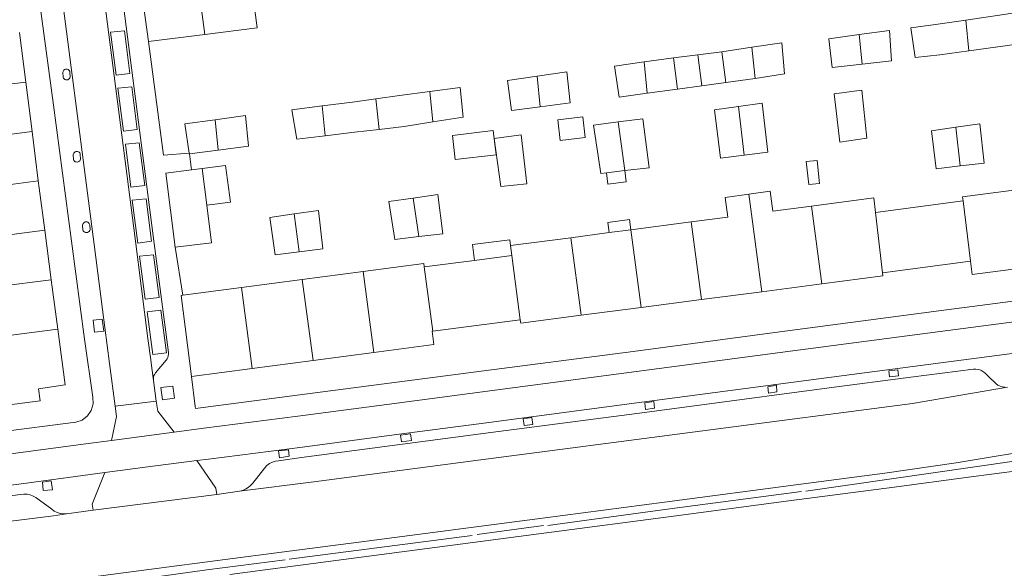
# Model space of a CAD drawing. Header units: metres. Extents: x 89888 to 94270, y 464165 to 468904.
# Tile 62 of 256: x 91215 to 91310, y 466049 to 466102. Entities that reach past the tile are written whole.
import ezdxf

# ---------------------------------------------------------------- set-up
doc = ezdxf.new("R2010")
doc.units = ezdxf.units.M
for name, color, linetype, lineweight in [('B_BEBOUWINGSGRENS_0', 251, 'CONTINUOUS', 13), ('B_LUIFEL_1', 251, 'CONTINUOUS', 13), ('B_OPSTAL_0', 251, 'CONTINUOUS', 13), ('B_TUSSENMUUR_0', 251, 'CONTINUOUS', 13), ('T_HEK_LIJN_0', 251, 'CONTINUOUS', 13), ('V_WEGGRENS_0', 251, 'CONTINUOUS', 13)]:
    doc.layers.add(name, color=color, linetype=linetype, lineweight=lineweight)

# ---------------------------------------------------------------- blocks, each defined once
blk = doc.blocks.new('OGT_BLOK2_ACAD_1_FMEBLOCK14')
at = {"layer": 'V_WEGGRENS_0'}
blk.add_lwpolyline([(14.484, -5.203), (24.573, -3.889), (36.101, -2.384), (49.366, -0.639), (61.131, 0.918), (74.722, 2.68), (86.524, 4.248), (93.946, 5.203)], dxfattribs=at)

msp = doc.modelspace()

# ---------------------------------------------------------------- linework, layer by layer
at = {"layer": 'B_BEBOUWINGSGRENS_0'}
for p, q in [((91227.356, 466100.232), (91225.824, 466111.718)), ((91214.84, 466101.104), (91215.445, 466096.302)), ((91232.822, 466100.918), (91227.356, 466100.232)), ((91285.959, 466099.678), (91283.057, 466099.253)), ((91278.346, 466098.666), (91275.49, 466098.262)), ((91278.74, 466095.6), (91278.346, 466098.666)), ((91283.057, 466099.253), (91283.439, 466096.248)), ((91283.439, 466096.248), (91286.269, 466096.665)), ((91215.445, 466096.302), (91216.05, 466091.499)), ((91275.804, 466095.209), (91278.74, 466095.6)), ((91296.659, 466095.53), (91293.969, 466095.147)), ((91269.773, 466090.919), (91269.54, 466092.928)), ((91216.05, 466091.499), (91216.653, 466086.708)), ((91263.566, 466091.187), (91260.951, 466090.816)), ((91231.34, 466089.326), (91231.328, 466089.412)), ((91234.137, 466089.69), (91231.34, 466089.326)), ((91231.531, 466087.77), (91232.591, 466087.901)), ((91232.591, 466087.901), (91233.029, 466084.356)), ((91271.85, 466087.496), (91273.638, 466087.707)), ((91297.964, 466083.622), (91306.472, 466084.786)), ((91274.224, 466081.96), (91280.073, 466082.727)), ((91217.282, 466081.919), (91217.918, 466077.111)), ((91268.375, 466081.193), (91272.099, 466081.681)), ((91272.099, 466081.681), (91274.224, 466081.96)), ((91262.526, 466080.426), (91268.375, 466081.193)), ((91262.656, 466079.448), (91262.526, 466080.426)), ((91259.022, 466078.978), (91262.656, 466079.448)), ((91254.149, 466078.348), (91259.022, 466078.978)), ((91307.212, 466078.916), (91298.637, 466077.792)), ((91242.297, 466077.141), (91248.2, 466077.92)), ((91217.918, 466077.111), (91218.552, 466072.311)), ((91236.394, 466076.361), (91242.297, 466077.141)), ((91292.774, 466076.71), (91286.924, 466075.948)), ((91230.711, 466075.611), (91236.394, 466076.361)), ((91286.924, 466075.948), (91281.075, 466075.187)), ((91281.075, 466075.187), (91275.225, 466074.425)), ((91275.225, 466074.425), (91269.375, 466073.664)), ((91263.477, 466073.218), (91254.976, 466072.117)), ((91249.244, 466070.041), (91243.342, 466069.261)), ((91243.342, 466069.261), (91237.439, 466068.481)), ((91237.439, 466068.481), (91231.529, 466067.7))]:
    msp.add_line(p, q, dxfattribs=at)
for points in [[(91237.466, 466105.034), (91237.929, 466101.559), (91232.822, 466100.918)], [(91307.049, 466099.342), (91312.441, 466100.079), (91311.969, 466103.103), (91306.742, 466102.323)], [(91306.742, 466102.323), (91303.806, 466101.885), (91301.405, 466101.561), (91301.835, 466098.684), (91304.207, 466098.954), (91307.049, 466099.342)], [(91296.382, 466100.909), (91293.443, 466100.501), (91293.776, 466097.708), (91296.677, 466098.047)], [(91296.677, 466098.047), (91299.526, 466098.38), (91299.321, 466101.317), (91296.382, 466100.909)], [(91286.269, 466096.665), (91289.138, 466097.088), (91288.861, 466100.103), (91285.959, 466099.678)], [(91275.49, 466098.262), (91272.633, 466097.857), (91273.091, 466094.848), (91275.804, 466095.209)], [(91265.104, 466096.871), (91262.225, 466096.46), (91262.612, 466093.544), (91265.409, 466093.906)], [(91265.409, 466093.906), (91268.306, 466094.28), (91267.983, 466097.282), (91265.104, 466096.871)], [(91254.99, 466092.43), (91257.912, 466092.882), (91257.63, 466095.777), (91254.685, 466095.392)], [(91254.685, 466095.392), (91251.739, 466095.007), (91249.457, 466094.68)], [(91293.969, 466095.147), (91294.497, 466090.469), (91297.127, 466090.854), (91296.659, 466095.53)], [(91244.231, 466093.983), (91241.286, 466093.612), (91241.765, 466090.752), (91244.529, 466091.088)], [(91249.457, 466094.68), (91247.175, 466094.353), (91244.231, 466093.983)], [(91284.658, 466093.923), (91282.338, 466093.598), (91282.911, 466088.918), (91285.221, 466089.206)], [(91285.221, 466089.206), (91287.531, 466089.494), (91286.977, 466094.248), (91284.658, 466093.923)], [(91233.833, 466092.645), (91236.771, 466093.046), (91237.08, 466090.074), (91234.137, 466089.69)], [(91269.54, 466092.928), (91267.112, 466092.646), (91267.345, 466090.638), (91269.773, 466090.919)], [(91231.328, 466089.412), (91230.894, 466092.244), (91233.833, 466092.645)], [(91249.763, 466091.713), (91252.197, 466091.998), (91254.99, 466092.43)], [(91272.976, 466092.43), (91270.59, 466092.13), (91271.283, 466087.429), (91271.85, 466087.496)], [(91273.638, 466087.707), (91275.992, 466087.985), (91275.362, 466092.729), (91272.976, 466092.43)], [(91305.763, 466091.908), (91303.405, 466091.562), (91303.876, 466087.877), (91306.208, 466088.157)], [(91306.208, 466088.157), (91308.54, 466088.436), (91308.121, 466092.253), (91305.763, 466091.908)], [(91244.529, 466091.088), (91247.366, 466091.432), (91249.763, 466091.713)], [(91260.951, 466090.816), (91261.571, 466086.164), (91264.12, 466086.433), (91263.566, 466091.187)], [(91229.938, 466080.267), (91229.049, 466087.463), (91231.531, 466087.77)], [(91216.653, 466086.708), (91216.743, 466085.995), (91217.282, 466081.919)], [(91253.632, 466081.295), (91255.964, 466081.567), (91255.454, 466085.374), (91253.082, 466085.036)], [(91280.073, 466082.727), (91283.616, 466083.191), (91283.364, 466085.11), (91285.666, 466085.417)], [(91285.666, 466085.417), (91287.738, 466085.693), (91287.991, 466083.765), (91291.771, 466084.26)], [(91306.472, 466084.786), (91306.426, 466085.155), (91312.634, 466085.966)], [(91233.029, 466084.356), (91233.48, 466080.704), (91229.938, 466080.267)], [(91253.082, 466085.036), (91250.709, 466084.698), (91251.3, 466081.023), (91253.632, 466081.295)], [(91291.771, 466084.26), (91297.823, 466085.053), (91297.964, 466083.622)], [(91241.519, 466083.499), (91239.153, 466083.161), (91239.657, 466079.534), (91241.982, 466079.822)], [(91241.982, 466079.822), (91244.307, 466080.109), (91243.884, 466083.837), (91241.519, 466083.499)], [(91248.2, 466077.92), (91254.102, 466078.699), (91254.149, 466078.348)], [(91313.595, 466078.431), (91307.365, 466077.604), (91307.212, 466078.916)], [(91298.637, 466077.792), (91298.673, 466077.478), (91292.774, 466076.71)], [(91231.529, 466067.7), (91230.523, 466075.586), (91230.711, 466075.611)], [(91269.375, 466073.664), (91263.514, 466072.901), (91263.477, 466073.218)], [(91218.552, 466072.311), (91219.268, 466066.9), (91216.695, 466066.528), (91216.833, 466065.342), (91209.064, 466064.344), (91208.758, 466067.12), (91210.648, 466067.328), (91211.905, 466067.493), (91211.711, 466068.965), (91208.411, 466068.59), (91206.204, 466068.253)], [(91254.976, 466072.117), (91254.902, 466072.107), (91255.071, 466070.811), (91249.244, 466070.041)]]:
    msp.add_lwpolyline(points, dxfattribs=at)
at = {"layer": 'B_LUIFEL_1'}
for p, q in [((91280.703, 466098.96), (91278.346, 466098.666)), ((91283.057, 466099.253), (91280.703, 466098.96)), ((91280.703, 466098.96), (91281.093, 466095.924)), ((91278.74, 466095.6), (91281.093, 466095.924)), ((91281.093, 466095.924), (91283.439, 466096.248)), ((91271.85, 466087.496), (91271.979, 466086.404)), ((91258.822, 466080.527), (91259.022, 466078.978))]:
    msp.add_line(p, q, dxfattribs=at)
for points in [[(91260.853, 466091.584), (91256.877, 466091.123), (91257.148, 466088.789), (91261.124, 466089.249), (91260.853, 466091.584)], [(91233.029, 466084.356), (91235.314, 466084.638), (91234.85, 466088.196), (91232.591, 466087.901)], [(91271.979, 466086.404), (91273.767, 466086.615), (91273.638, 466087.707)], [(91274.224, 466081.96), (91274.094, 466082.951), (91271.969, 466082.673), (91272.099, 466081.681)], [(91262.526, 466080.426), (91262.456, 466080.997), (91258.822, 466080.527)]]:
    msp.add_lwpolyline(points, dxfattribs=at)
at = {"layer": 'B_OPSTAL_0'}
msp.add_lwpolyline([(91291.227, 466088.574), (91291.481, 466086.346), (91292.547, 466086.468), (91292.292, 466088.696), (91291.227, 466088.574)], dxfattribs=at)
at = {"layer": 'B_TUSSENMUUR_0'}
for p, q in [((91306.742, 466102.323), (91307.049, 466099.342)), ((91296.382, 466100.909), (91296.677, 466098.047)), ((91285.959, 466099.678), (91286.269, 466096.665)), ((91275.804, 466095.209), (91275.49, 466098.262)), ((91265.104, 466096.871), (91265.409, 466093.906)), ((91206.063, 466095.097), (91215.445, 466096.302)), ((91254.685, 466095.392), (91254.99, 466092.43)), ((91244.231, 466093.983), (91244.529, 466091.088)), ((91249.457, 466094.68), (91249.763, 466091.713)), ((91284.658, 466093.923), (91285.221, 466089.206)), ((91233.833, 466092.645), (91234.137, 466089.69)), ((91272.976, 466092.43), (91273.638, 466087.707)), ((91305.763, 466091.908), (91306.208, 466088.157)), ((91205.348, 466090.118), (91216.05, 466091.499)), ((91209.489, 466085.783), (91216.653, 466086.708)), ((91285.666, 466085.417), (91286.924, 466075.948)), ((91253.082, 466085.036), (91253.632, 466081.295)), ((91291.771, 466084.26), (91292.774, 466076.71)), ((91306.472, 466084.786), (91307.212, 466078.916)), ((91241.519, 466083.499), (91241.982, 466079.822)), ((91297.964, 466083.622), (91298.637, 466077.792)), ((91280.073, 466082.727), (91281.075, 466075.187)), ((91274.224, 466081.96), (91275.225, 466074.425)), ((91268.375, 466081.193), (91269.375, 466073.664)), ((91262.656, 466079.448), (91263.477, 466073.218)), ((91248.2, 466077.92), (91249.244, 466070.041)), ((91254.149, 466078.348), (91254.976, 466072.117)), ((91210.757, 466076.187), (91217.918, 466077.111)), ((91242.297, 466077.141), (91243.342, 466069.261)), ((91236.394, 466076.361), (91237.439, 466068.481)), ((91218.552, 466072.311), (91205.023, 466070.566))]:
    msp.add_line(p, q, dxfattribs=at)
for points in [[(91231.175, 466112.431), (91232.254, 466104.339), (91232.378, 466104.356), (91232.822, 466100.918)], [(91217.282, 466081.919), (91210.122, 466080.995), (91206.594, 466080.54)]]:
    msp.add_lwpolyline(points, dxfattribs=at)
at = {"layer": 'T_HEK_LIJN_0'}
for p, q in [((91265.732, 466053.239), (91259.28, 466052.359)), ((91258.798, 466052.289), (91241.027, 466049.968))]:
    msp.add_line(p, q, dxfattribs=at)
for points in [[(91342.146, 466065.101), (91331.25, 466063.094), (91324.34, 466061.761), (91314.208, 466059.897), (91311.681, 466059.516), (91291.212, 466056.586)], [(91290.792, 466056.538), (91278.002, 466054.875), (91266.142, 466053.229)], [(91240.636, 466049.91), (91233.029, 466048.954), (91227.241, 466048.124), (91215.406, 466046.596)]]:
    msp.add_lwpolyline(points, dxfattribs=at)
at = {"layer": 'V_WEGGRENS_0'}
for p, q in [((91225.028, 466101.272), (91223.68, 466101.135)), ((91219.062, 466096.763), (91219.104, 466096.681)), ((91225.742, 466095.847), (91224.395, 466095.709)), ((91226.466, 466090.403), (91225.119, 466090.266)), ((91231.531, 466087.77), (91231.34, 466089.326)), ((91220.07, 466088.777), (91220.112, 466088.694)), ((91227.135, 466084.978), (91225.788, 466084.841)), ((91220.986, 466081.936), (91221.028, 466081.853)), ((91227.85, 466079.534), (91226.503, 466079.397)), ((91230.711, 466075.611), (91229.938, 466080.267)), ((91228.574, 466074.146), (91227.227, 466074.008)), ((91228.101, 466065.332), (91227.845, 466067.33)), ((91231.901, 466064.812), (91231.529, 466067.7)), ((91224.138, 466064.827), (91228.101, 466065.332)), ((91228.101, 466065.332), (91228.255, 466064.342)), ((91224.26, 466063.826), (91224.138, 466064.827)), ((91228.255, 466064.342), (91229.869, 466062.308)), ((91220.312, 466063.278), (91209.442, 466061.861)), ((91223.77, 466061.505), (91224.26, 466063.826)), ((91229.869, 466062.308), (91223.77, 466061.505)), ((91221.279, 466061.177), (91223.77, 466061.505)), ((91233.995, 466056.267), (91236.208, 466056.564)), ((91233.995, 466056.267), (91221.977, 466054.718)), ((91219.39, 466054.384), (91221.977, 466054.718))]:
    msp.add_line(p, q, dxfattribs=at)
for points in [[(91214.881, 466112.202), (91215.445, 466111.77), (91215.883, 466110.879), (91218.132, 466094.066), (91219.871, 466080.855), (91221.142, 466071.327), (91221.948, 466065.695), (91221.984, 466065.045), (91221.811, 466064.418), (91221.446, 466063.88), (91220.928, 466063.486), (91220.312, 466063.278)], [(91218.222, 466110.207), (91222.079, 466080.532), (91222.905, 466074.218), (91223.59, 466068.989), (91224.138, 466064.827)], [(91222.466, 466108.97), (91226.054, 466081.116), (91227.3, 466071.417), (91227.547, 466069.542), (91227.721, 466068.306), (91227.845, 466067.33)], [(91227.845, 466067.33), (91227.838, 466067.489), (91227.855, 466067.647), (91227.898, 466067.8), (91227.964, 466067.945), (91228.052, 466068.077), (91229.087, 466069.292), (91229.177, 466069.422), (91229.245, 466069.564), (91229.289, 466069.716), (91229.308, 466069.872), (91229.301, 466070.03), (91227.822, 466081.381), (91224.562, 466106.758)], [(91223.68, 466101.135), (91224.226, 466096.969), (91225.564, 466097.134), (91225.028, 466101.272)], [(91231.328, 466089.412), (91228.829, 466089.22), (91227.356, 466100.232)], [(91219.104, 466096.681), (91219.165, 466096.611), (91219.242, 466096.559), (91219.33, 466096.528), (91219.422, 466096.52), (91219.514, 466096.535), (91219.599, 466096.573), (91219.671, 466096.631), (91219.727, 466096.705), (91219.763, 466096.791), (91219.735, 466097.254), (91219.714, 466097.335), (91219.674, 466097.41), (91219.617, 466097.473), (91219.547, 466097.52), (91219.467, 466097.548), (91219.383, 466097.557), (91219.299, 466097.545), (91219.221, 466097.513), (91219.153, 466097.463), (91219.098, 466097.399), (91219.061, 466097.322), (91219.043, 466097.24), (91219.062, 466096.763)], [(91224.395, 466095.709), (91224.94, 466091.544), (91226.278, 466091.709), (91225.742, 466095.847)], [(91225.119, 466090.266), (91225.664, 466086.101), (91227.002, 466086.266), (91226.466, 466090.403)], [(91220.112, 466088.694), (91220.173, 466088.624), (91220.25, 466088.573), (91220.338, 466088.542), (91220.43, 466088.533), (91220.522, 466088.549), (91220.607, 466088.587), (91220.679, 466088.644), (91220.735, 466088.718), (91220.771, 466088.804), (91220.743, 466089.267), (91220.722, 466089.349), (91220.682, 466089.423), (91220.625, 466089.486), (91220.555, 466089.533), (91220.475, 466089.562), (91220.391, 466089.57), (91220.307, 466089.558), (91220.229, 466089.526), (91220.161, 466089.477), (91220.106, 466089.412), (91220.069, 466089.336), (91220.051, 466089.253), (91220.07, 466088.777)], [(91225.788, 466084.841), (91226.333, 466080.675), (91227.671, 466080.84), (91227.135, 466084.978)], [(91221.028, 466081.853), (91221.09, 466081.783), (91221.167, 466081.731), (91221.254, 466081.7), (91221.347, 466081.692), (91221.438, 466081.708), (91221.523, 466081.745), (91221.596, 466081.803), (91221.652, 466081.877), (91221.687, 466081.963), (91221.66, 466082.426), (91221.639, 466082.508), (91221.599, 466082.582), (91221.542, 466082.645), (91221.471, 466082.692), (91221.392, 466082.721), (91221.308, 466082.729), (91221.224, 466082.717), (91221.145, 466082.685), (91221.077, 466082.636), (91221.023, 466082.571), (91220.986, 466082.495), (91220.968, 466082.412), (91220.986, 466081.936)], [(91226.503, 466079.397), (91227.048, 466075.232), (91228.386, 466075.397), (91227.85, 466079.534)], [(91331.293, 466077.589), (91318.295, 466075.92), (91304.134, 466074.095), (91288.693, 466072.04), (91274.42, 466070.146), (91258.936, 466068.14), (91244.786, 466066.276), (91231.926, 466064.619), (91231.901, 466064.812)], [(91229.869, 466062.308), (91232.753, 466062.687), (91241.864, 466063.849), (91250.525, 466064.994), (91261.252, 466066.415), (91274.755, 466068.183), (91288.701, 466070.044), (91304.239, 466072.081), (91318.642, 466073.964), (91331.691, 466075.686)], [(91356.92, 466075.101), (91356.868, 466075.378), (91356.82, 466075.368), (91356.705, 466075.916), (91347.766, 466074.308), (91338.051, 466072.618), (91332.346, 466072.684), (91321.935, 466071.329), (91311.72, 466070.005), (91292.969, 466067.56), (91274.804, 466065.16), (91259.937, 466063.189), (91251.221, 466062.044), (91242.309, 466060.867), (91233.181, 466059.677), (91232.048, 466059.562)], [(91227.227, 466074.008), (91227.772, 466069.843), (91229.11, 466070.008), (91228.574, 466074.146)], [(91222.126, 466072.002), (91223.028, 466072.122), (91222.87, 466073.291), (91221.99, 466073.183), (91222.126, 466072.002)], [(91234.809, 466049.939), (91240.287, 466050.644), (91247.799, 466051.622), (91265.625, 466053.959), (91277.478, 466055.523), (91290.723, 466057.262), (91298.887, 466058.332), (91305.815, 466059.342), (91314.762, 466060.818), (91326.574, 466062.926), (91327.151, 466063.028), (91327.143, 466063.107), (91330.944, 466063.809), (91337.797, 466065.062), (91342.145, 466065.82), (91347.939, 466066.855), (91357.512, 466068.541)], [(91236.208, 466056.564), (91236.508, 466056.637), (91236.792, 466056.757), (91237.054, 466056.92), (91237.286, 466057.122), (91237.484, 466057.359), (91238.651, 466058.859), (91238.871, 466059.074), (91239.123, 466059.252), (91239.399, 466059.389), (91239.692, 466059.481), (91239.997, 466059.526), (91242.216, 466059.835), (91260.628, 466062.262), (91274.789, 466064.115), (91280.869, 466064.944), (91293.469, 466066.603), (91301.414, 466067.639), (91307.494, 466068.421), (91307.732, 466068.429), (91307.967, 466068.394), (91308.192, 466068.318), (91308.401, 466068.203), (91308.585, 466068.053), (91308.952, 466067.721), (91309.672, 466067.025), (91309.86, 466066.877), (91310.072, 466066.766), (91310.3, 466066.694), (91310.537, 466066.665)], [(91300.204, 466067.774), (91300.128, 466068.375), (91299.27, 466068.276), (91299.339, 466067.672), (91300.204, 466067.774)], [(91228.549, 466066.632), (91228.712, 466065.434), (91229.886, 466065.598), (91229.73, 466066.784), (91228.549, 466066.632)], [(91236.208, 466056.564), (91243.435, 466057.493), (91258.893, 466059.527), (91281.193, 466062.438), (91301.569, 466065.092), (91306.442, 466065.931), (91310.776, 466066.679)], [(91287.501, 466066.723), (91287.581, 466066.083), (91288.395, 466066.208), (91288.341, 466066.857), (91287.501, 466066.723)], [(91357.747, 466065.962), (91351.46, 466065.467), (91348.868, 466065.254), (91347.84, 466065.193), (91346.813, 466065.111), (91345.788, 466065.009), (91344.765, 466064.887), (91343.745, 466064.745), (91338.373, 466063.767), (91332.033, 466062.632), (91329.583, 466062.086), (91323.355, 466060.702), (91317.229, 466059.35), (91317.202, 466059.437), (91316.711, 466059.356), (91311.988, 466058.598), (91307.016, 466057.934), (91299.8, 466056.983), (91289.551, 466055.637), (91277.864, 466054.088), (91266.498, 466052.603), (91247.521, 466050.094), (91240.403, 466049.166), (91235.263, 466048.488)], [(91275.573, 466065.164), (91275.647, 466064.511), (91276.508, 466064.651), (91276.445, 466065.282), (91275.573, 466065.164)], [(91263.741, 466063.605), (91263.836, 466062.963), (91264.682, 466063.068), (91264.597, 466063.729), (91263.741, 466063.605)], [(91251.83, 466062.009), (91251.926, 466061.385), (91252.901, 466061.504), (91252.807, 466062.153), (91251.83, 466062.009)], [(91141.435, 466050.698), (91149.662, 466051.75), (91167.472, 466054.093), (91176.619, 466055.297), (91187.42, 466056.708), (91194.645, 466057.675), (91203.718, 466058.846), (91221.279, 466061.177)], [(91239.99, 466060.491), (91240.072, 466059.825), (91241.033, 466059.962), (91240.954, 466060.603), (91239.99, 466060.491)], [(91232.048, 466059.562), (91227.315, 466058.951), (91223.107, 466058.385)], [(91232.048, 466059.562), (91233.903, 466056.871), (91233.995, 466056.267)], [(91223.107, 466058.385), (91215.51, 466057.364), (91203.86, 466055.854), (91195.346, 466054.781), (91187.994, 466053.791), (91176.862, 466052.327), (91168.28, 466051.203), (91150.225, 466048.811), (91147.867, 466048.512)], [(91221.977, 466054.718), (91221.898, 466055.328), (91223.107, 466058.385)], [(91217.149, 466056.633), (91218.038, 466056.723), (91217.92, 466057.579), (91217.053, 466057.465), (91217.149, 466056.633)], [(91147.998, 466047.516), (91158.615, 466048.893), (91168.045, 466050.137), (91176.972, 466051.31), (91182.18, 466051.998), (91183.182, 466052.111), (91187.426, 466052.668), (91195.332, 466053.69), (91204.401, 466054.887), (91212.708, 466055.973), (91214.948, 466056.259), (91215.255, 466056.294), (91215.564, 466056.28), (91215.867, 466056.216), (91216.156, 466056.105), (91216.423, 466055.949), (91217.961, 466054.825), (91218.212, 466054.649), (91218.487, 466054.514), (91218.78, 466054.424), (91219.084, 466054.38), (91219.39, 466054.384)], [(91219.39, 466054.384), (91218.146, 466054.185), (91212.956, 466053.532), (91204.722, 466052.464), (91195.764, 466051.286), (91187.847, 466050.242), (91177.613, 466048.906), (91168.321, 466047.691), (91159.043, 466046.468), (91145.41, 466044.682), (91143.776, 466044.457)]]:
    msp.add_lwpolyline(points, dxfattribs=at)

# ---------------------------------------------------------------- block references
msp.add_blockref('OGT_BLOK2_ACAD_1_FMEBLOCK14', (91140.863, 466044.736), dxfattribs=at)

doc.saveas('drawing.dxf')
